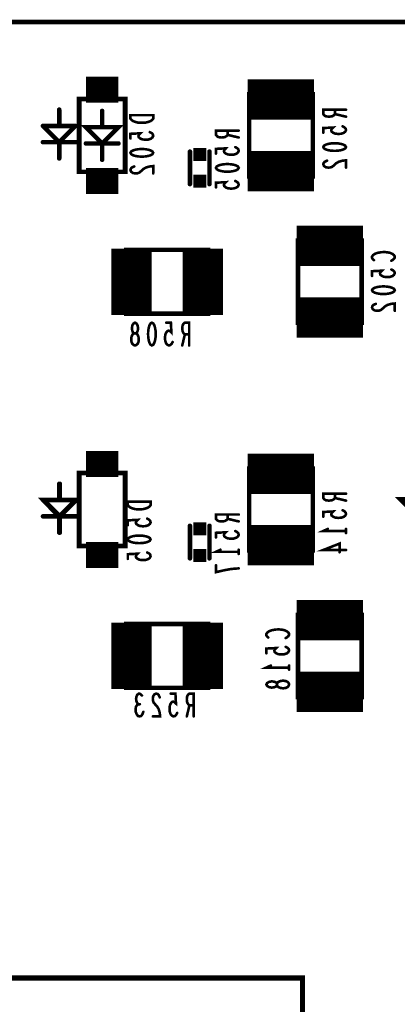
# Model space of a CAD drawing. Extents: x 0 to 8.86, y -3.29 to 6.3.
# Tile 76 of 129: x 4.15 to 4.73, y 4.79 to 6.3. Entities that reach past the tile are written whole.
import ezdxf

# ---------------------------------------------------------------- set-up
doc = ezdxf.new("R2010")
doc.units = 0
doc.layers.get('0').update_dxf_attribs({"color": 3, "linetype": 'CONTINUOUS'})

# ---------------------------------------------------------------- blocks, each defined once
blk = doc.blocks.new('PAD_S1')
at = {"const_width": 1}
blk.add_lwpolyline([(-0.5, 0), (0.5, 0)], dxfattribs=at)
blk = doc.blocks.new('PAD_R1')
at = {"const_width": 0.5}
blk.add_lwpolyline([(0.25, 0, 1), (-0.25, 0, 1)], format="xyb", close=True, dxfattribs=at)

msp = doc.modelspace()

# ---------------------------------------------------------------- linework, layer by layer
for points, const_width in [([(0, 0), (0, 6.29921), (8.85827, 6.29921), (8.85827, 0)], 0.007), ([(4.501, 6.062), (4.501, 6.188), (4.599, 6.188), (4.599, 6.062), (4.501, 6.062), (4.501, 6.188), (4.599, 6.188), (4.599, 6.062)], 0.007), ([(4.2395, 6.181), (4.3105, 6.181), (4.3105, 6.069), (4.2395, 6.069)], 0.007), ([(4.3535, 6.156), (4.3185, 6.156), (4.3185, 6.15066), (4.32025, 6.14853), (4.32258, 6.14693), (4.32608, 6.1456), (4.33017, 6.14453), (4.336, 6.14426), (4.34183, 6.14453), (4.34592, 6.1456), (4.34942, 6.14693), (4.35175, 6.14853), (4.3535, 6.15066)], 0.004), ([(4.615, 6.107), (4.61617, 6.10913), (4.61908, 6.11073), (4.62258, 6.1118), (4.62725, 6.1126), (4.6325, 6.11287), (4.63775, 6.1126), (4.64242, 6.1118), (4.64592, 6.11073), (4.64883, 6.10913), (4.65, 6.107), (4.64883, 6.10487), (4.64592, 6.10327), (4.64242, 6.1022), (4.63775, 6.1014), (4.6325, 6.10113), (4.62725, 6.1014), (4.62258, 6.1022), (4.61908, 6.10327), (4.61617, 6.10487)], 0.004), ([(4.3185, 6.09813), (4.31967, 6.10026), (4.32258, 6.10186), (4.32608, 6.10293), (4.33075, 6.10373), (4.336, 6.104), (4.34125, 6.10373), (4.34592, 6.10293), (4.34942, 6.10186), (4.35233, 6.10026), (4.3535, 6.09813), (4.35233, 6.096), (4.34942, 6.0944), (4.34592, 6.09333), (4.34125, 6.09253), (4.336, 6.09226), (4.33075, 6.09253), (4.32608, 6.09333), (4.32258, 6.0944), (4.31967, 6.096)], 0.004), ([(4.45, 6.075), (4.45117, 6.07713), (4.45408, 6.07873), (4.45758, 6.0798), (4.46225, 6.0806), (4.4675, 6.08087), (4.47275, 6.0806), (4.47742, 6.0798), (4.48092, 6.07873), (4.48383, 6.07713), (4.485, 6.075), (4.48383, 6.07287), (4.48092, 6.07127), (4.47742, 6.0702), (4.47275, 6.0694), (4.4675, 6.06913), (4.46225, 6.0694), (4.45758, 6.0702), (4.45408, 6.07127), (4.45117, 6.07287)], 0.004), ([(4.576, 5.837), (4.576, 5.963), (4.674, 5.963), (4.674, 5.837), (4.576, 5.837), (4.576, 5.963), (4.674, 5.963), (4.674, 5.837)], 0.007), ([(4.312, 5.949), (4.438, 5.949), (4.438, 5.851), (4.312, 5.851), (4.312, 5.949), (4.438, 5.949), (4.438, 5.851), (4.312, 5.851)], 0.007), ([(4.69, 5.887), (4.69117, 5.88913), (4.69408, 5.89073), (4.69758, 5.8918), (4.70225, 5.8926), (4.7075, 5.89287), (4.71275, 5.8926), (4.71742, 5.8918), (4.72092, 5.89073), (4.72383, 5.88913), (4.725, 5.887), (4.72383, 5.88487), (4.72092, 5.88327), (4.71742, 5.8822), (4.71275, 5.8814), (4.7075, 5.88113), (4.70225, 5.8814), (4.69758, 5.8822), (4.69408, 5.88327), (4.69117, 5.88487)], 0.004), ([(4.3255, 5.80213), (4.32363, 5.80271), (4.3215, 5.80446), (4.32017, 5.80738), (4.31963, 5.81146), (4.32017, 5.81555), (4.32177, 5.81905), (4.32417, 5.8208), (4.32683, 5.8208), (4.32843, 5.82196), (4.32977, 5.82488), (4.3303, 5.82896), (4.3295, 5.83305), (4.32763, 5.83596), (4.3255, 5.83713), (4.32337, 5.83596), (4.3215, 5.83305), (4.3207, 5.82896), (4.32123, 5.82488), (4.32257, 5.82196), (4.32417, 5.8208), (4.32683, 5.8208), (4.32923, 5.81905), (4.33083, 5.81555), (4.33137, 5.81146), (4.33083, 5.80738), (4.3295, 5.80446), (4.32737, 5.80271)], 0.004), ([(4.3515, 5.83713), (4.35363, 5.83596), (4.35523, 5.83305), (4.3563, 5.82955), (4.3571, 5.82488), (4.35737, 5.81963), (4.3571, 5.81438), (4.3563, 5.80971), (4.35523, 5.80621), (4.35363, 5.8033), (4.3515, 5.80213), (4.34937, 5.8033), (4.34777, 5.80621), (4.3467, 5.80971), (4.3459, 5.81438), (4.34563, 5.81963), (4.3459, 5.82488), (4.3467, 5.82955), (4.34777, 5.83305), (4.34937, 5.83596)], 0.004), ([(4.501, 5.487), (4.501, 5.613), (4.599, 5.613), (4.599, 5.487), (4.501, 5.487), (4.501, 5.613), (4.599, 5.613), (4.599, 5.487)], 0.007), ([(4.2395, 5.606), (4.3105, 5.606), (4.3105, 5.494), (4.2395, 5.494)], 0.007), ([(4.3495, 5.562), (4.3145, 5.562), (4.3145, 5.55666), (4.31625, 5.55453), (4.31858, 5.55293), (4.32208, 5.5516), (4.32617, 5.55053), (4.332, 5.55026), (4.33783, 5.55053), (4.34192, 5.5516), (4.34542, 5.55293), (4.34775, 5.55453), (4.3495, 5.55666)], 0.004), ([(4.3145, 5.50413), (4.31567, 5.50626), (4.31858, 5.50786), (4.32208, 5.50893), (4.32675, 5.50973), (4.332, 5.51), (4.33725, 5.50973), (4.34192, 5.50893), (4.34542, 5.50786), (4.34833, 5.50626), (4.3495, 5.50413), (4.34833, 5.502), (4.34542, 5.5004), (4.34192, 5.49933), (4.33725, 5.49853), (4.332, 5.49826), (4.32675, 5.49853), (4.32208, 5.49933), (4.31858, 5.5004), (4.31567, 5.502)], 0.004), ([(4.576, 5.262), (4.576, 5.388), (4.674, 5.388), (4.674, 5.262), (4.576, 5.262), (4.576, 5.388), (4.674, 5.388), (4.674, 5.262)], 0.007), ([(4.312, 5.374), (4.438, 5.374), (4.438, 5.276), (4.312, 5.276), (4.312, 5.374), (4.438, 5.374), (4.438, 5.276), (4.312, 5.276)], 0.007), ([(4.5625, 5.28113), (4.56192, 5.27926), (4.56017, 5.27713), (4.55725, 5.2758), (4.55317, 5.27526), (4.54908, 5.2758), (4.54558, 5.2774), (4.54383, 5.2798), (4.54383, 5.28246), (4.54267, 5.28406), (4.53975, 5.2854), (4.53567, 5.28593), (4.53158, 5.28513), (4.52867, 5.28326), (4.5275, 5.28113), (4.52867, 5.279), (4.53158, 5.27713), (4.53567, 5.27633), (4.53975, 5.27686), (4.54267, 5.2782), (4.54383, 5.2798), (4.54383, 5.28246), (4.54558, 5.28486), (4.54908, 5.28646), (4.55317, 5.287), (4.55725, 5.28646), (4.56017, 5.28513), (4.56192, 5.283)], 0.004), ([(4.58299, 4.58), (4.58299, 4.83), (3.31701, 4.83), (3.31701, 4.58)], 0.00799)]:
    msp.add_lwpolyline(points, close=True, dxfattribs=dict(const_width=const_width))
for points, const_width in [([(4.25, 6.195), (4.3, 6.195)], 0.04), ([(4.499, 6.18), (4.601, 6.18)], 0.062), ([(4.24, 6.181), (4.24, 6.069)], 0.007), ([(4.31, 6.069), (4.31, 6.181)], 0.007), ([(4.209, 6.1645), (4.209, 6.1395)], 0.007), ([(4.275, 6.1625), (4.275, 6.1375), (4.25, 6.1375), (4.275, 6.1125), (4.3, 6.1375), (4.275, 6.1375)], 0.007), ([(4.65, 6.16433), (4.615, 6.16433), (4.615, 6.15767), (4.61675, 6.15553), (4.61908, 6.1542), (4.62375, 6.15367), (4.62842, 6.1542), (4.63133, 6.1558), (4.63308, 6.15767), (4.63308, 6.16433)], 0.004), ([(4.63308, 6.15767), (4.65, 6.15367)], 0.004), ([(4.184, 6.1395), (4.209, 6.1145)], 0.007), ([(4.209, 6.1395), (4.184, 6.1395)], 0.007), ([(4.209, 6.1145), (4.234, 6.1395)], 0.007), ([(4.234, 6.1395), (4.209, 6.1395)], 0.007), ([(4.34825, 6.13), (4.35117, 6.1284), (4.35292, 6.12653), (4.3535, 6.12413), (4.35233, 6.12173), (4.35, 6.11986), (4.34592, 6.11853), (4.34125, 6.11826), (4.33658, 6.1188), (4.33367, 6.12013), (4.33133, 6.122), (4.33075, 6.12386), (4.33133, 6.12573), (4.33367, 6.12813), (4.3185, 6.12733), (4.3185, 6.12013)], 0.004), ([(4.485, 6.13233), (4.45, 6.13233), (4.45, 6.12567), (4.45175, 6.12353), (4.45408, 6.1222), (4.45875, 6.12167), (4.46342, 6.1222), (4.46633, 6.1238), (4.46808, 6.12567), (4.46808, 6.13233)], 0.004), ([(4.64475, 6.13887), (4.64767, 6.13727), (4.64942, 6.1354), (4.65, 6.133), (4.64883, 6.1306), (4.6465, 6.12873), (4.64242, 6.1274), (4.63775, 6.12713), (4.63308, 6.12767), (4.63017, 6.129), (4.62783, 6.13087), (4.62725, 6.13273), (4.62783, 6.1346), (4.63017, 6.137), (4.615, 6.1362), (4.615, 6.129)], 0.004), ([(4.184, 6.1145), (4.234, 6.1145)], 0.007), ([(4.209, 6.1145), (4.209, 6.0895)], 0.007), ([(4.25, 6.1125), (4.3, 6.1125)], 0.007), ([(4.275, 6.1125), (4.275, 6.0875)], 0.007), ([(4.46808, 6.12567), (4.485, 6.12167)], 0.004), ([(4.41, 6.05), (4.41, 6.1)], 0.007), ([(4.41, 6.05), (4.41, 6.1)], 0.007), ([(4.44, 6.05), (4.44, 6.1)], 0.007), ([(4.44, 6.05), (4.44, 6.1)], 0.007), ([(4.47975, 6.10687), (4.48267, 6.10527), (4.48442, 6.1034), (4.485, 6.101), (4.48383, 6.0986), (4.4815, 6.09673), (4.47742, 6.0954), (4.47275, 6.09513), (4.46808, 6.09567), (4.46517, 6.097), (4.46283, 6.09887), (4.46225, 6.10073), (4.46283, 6.1026), (4.46517, 6.105), (4.45, 6.1042), (4.45, 6.097)], 0.004), ([(4.499, 6.07), (4.601, 6.07)], 0.062), ([(4.62083, 6.08607), (4.61733, 6.08447), (4.61558, 6.0826), (4.615, 6.08047), (4.61617, 6.0778), (4.61908, 6.07593), (4.62258, 6.0754), (4.62608, 6.07567), (4.629, 6.07673), (4.63483, 6.08207), (4.63892, 6.08447), (4.64475, 6.08607), (4.65, 6.0866), (4.65, 6.0754)], 0.004), ([(4.25, 6.055), (4.3, 6.055)], 0.04), ([(4.32433, 6.0772), (4.32083, 6.0756), (4.31908, 6.07373), (4.3185, 6.0716), (4.31967, 6.06893), (4.32258, 6.06706), (4.32608, 6.06653), (4.32958, 6.0668), (4.3325, 6.06786), (4.33833, 6.0732), (4.34242, 6.0756), (4.34825, 6.0772), (4.3535, 6.07773), (4.3535, 6.06653)], 0.004), ([(4.47975, 6.05487), (4.48267, 6.05327), (4.48442, 6.0514), (4.485, 6.049), (4.48383, 6.0466), (4.4815, 6.04473), (4.47742, 6.0434), (4.47275, 6.04313), (4.46808, 6.04367), (4.46517, 6.045), (4.46283, 6.04687), (4.46225, 6.04873), (4.46283, 6.0506), (4.46517, 6.053), (4.45, 6.0522), (4.45, 6.045)], 0.004), ([(4.32, 5.849), (4.32, 5.951)], 0.062), ([(4.43, 5.849), (4.43, 5.951)], 0.062), ([(4.574, 5.955), (4.676, 5.955)], 0.062), ([(4.69292, 5.93313), (4.69117, 5.93473), (4.69, 5.9366), (4.69, 5.93873), (4.69175, 5.94113), (4.69467, 5.943), (4.69817, 5.94433), (4.704, 5.9454), (4.70925, 5.94567), (4.7145, 5.94513), (4.718, 5.94433), (4.7215, 5.94273), (4.72383, 5.94087), (4.725, 5.939), (4.725, 5.93713), (4.72383, 5.93527), (4.72208, 5.93367), (4.71975, 5.93233)], 0.004), ([(4.71975, 5.91887), (4.72267, 5.91727), (4.72442, 5.9154), (4.725, 5.913), (4.72383, 5.9106), (4.7215, 5.90873), (4.71742, 5.9074), (4.71275, 5.90713), (4.70808, 5.90767), (4.70517, 5.909), (4.70283, 5.91087), (4.70225, 5.91273), (4.70283, 5.9146), (4.70517, 5.917), (4.69, 5.9162), (4.69, 5.909)], 0.004), ([(4.574, 5.845), (4.676, 5.845)], 0.062), ([(4.69583, 5.86607), (4.69233, 5.86447), (4.69058, 5.8626), (4.69, 5.86047), (4.69117, 5.8578), (4.69408, 5.85593), (4.69758, 5.8554), (4.70108, 5.85567), (4.704, 5.85673), (4.70983, 5.86207), (4.71392, 5.86447), (4.71975, 5.86607), (4.725, 5.8666), (4.725, 5.8554)], 0.004), ([(4.38337, 5.80738), (4.38177, 5.80446), (4.3799, 5.80271), (4.3775, 5.80213), (4.3751, 5.8033), (4.37323, 5.80563), (4.3719, 5.80971), (4.37163, 5.81438), (4.37217, 5.81905), (4.3735, 5.82196), (4.37537, 5.8243), (4.37723, 5.82488), (4.3791, 5.8243), (4.3815, 5.82196), (4.3807, 5.83713), (4.3735, 5.83713)], 0.004), ([(4.40883, 5.80213), (4.40883, 5.83713), (4.40217, 5.83713), (4.40003, 5.83538), (4.3987, 5.83305), (4.39817, 5.82838), (4.3987, 5.82371), (4.4003, 5.8208), (4.40217, 5.81905), (4.40883, 5.81905)], 0.004), ([(4.40217, 5.81905), (4.39817, 5.80213)], 0.004), ([(4.25, 5.62), (4.3, 5.62)], 0.04), ([(4.499, 5.605), (4.601, 5.605)], 0.062), ([(4.24, 5.606), (4.24, 5.494)], 0.007), ([(4.31, 5.494), (4.31, 5.606)], 0.007), ([(4.21, 5.5895), (4.21, 5.5645), (4.185, 5.5645), (4.21, 5.5395), (4.235, 5.5645), (4.21, 5.5645)], 0.007), ([(4.209, 5.5895), (4.209, 5.5645)], 0.007), ([(4.759, 5.5905), (4.759, 5.5655), (4.734, 5.5655), (4.759, 5.5405), (4.784, 5.5655), (4.759, 5.5655)], 0.007), ([(4.65, 5.57433), (4.615, 5.57433), (4.615, 5.56767), (4.61675, 5.56553), (4.61908, 5.5642), (4.62375, 5.56367), (4.62842, 5.5642), (4.63133, 5.5658), (4.63308, 5.56767), (4.63308, 5.57433)], 0.004), ([(4.63308, 5.56767), (4.65, 5.56367)], 0.004), ([(4.184, 5.5645), (4.209, 5.5395)], 0.007), ([(4.209, 5.5645), (4.184, 5.5645)], 0.007), ([(4.209, 5.5395), (4.234, 5.5645)], 0.007), ([(4.234, 5.5645), (4.209, 5.5645)], 0.007), ([(4.184, 5.5395), (4.234, 5.5395)], 0.007), ([(4.185, 5.5395), (4.235, 5.5395)], 0.007), ([(4.209, 5.5395), (4.209, 5.5145)], 0.007), ([(4.21, 5.5395), (4.21, 5.5145)], 0.007), ([(4.34425, 5.536), (4.34717, 5.5344), (4.34892, 5.53253), (4.3495, 5.53013), (4.34833, 5.52773), (4.346, 5.52586), (4.34192, 5.52453), (4.33725, 5.52426), (4.33258, 5.5248), (4.32967, 5.52613), (4.32733, 5.528), (4.32675, 5.52986), (4.32733, 5.53173), (4.32967, 5.53413), (4.3145, 5.53333), (4.3145, 5.52613)], 0.004), ([(4.485, 5.54233), (4.45, 5.54233), (4.45, 5.53567), (4.45175, 5.53353), (4.45408, 5.5322), (4.45875, 5.53167), (4.46342, 5.5322), (4.46633, 5.5338), (4.46808, 5.53567), (4.46808, 5.54233)], 0.004), ([(4.64475, 5.54887), (4.64767, 5.54727), (4.64942, 5.5454), (4.65, 5.543), (4.64883, 5.5406), (4.6465, 5.53873), (4.64242, 5.5374), (4.63775, 5.53713), (4.63308, 5.53767), (4.63017, 5.539), (4.62783, 5.54087), (4.62725, 5.54273), (4.62783, 5.5446), (4.63017, 5.547), (4.615, 5.5462), (4.615, 5.539)], 0.004), ([(4.41, 5.475), (4.41, 5.525)], 0.007), ([(4.41, 5.475), (4.41, 5.525)], 0.007), ([(4.44, 5.475), (4.44, 5.525)], 0.007), ([(4.44, 5.475), (4.44, 5.525)], 0.007), ([(4.46808, 5.53567), (4.485, 5.53167)], 0.004), ([(4.499, 5.495), (4.601, 5.495)], 0.062), ([(4.47975, 5.51687), (4.48267, 5.51527), (4.48442, 5.5134), (4.485, 5.511), (4.48383, 5.5086), (4.4815, 5.50673), (4.47742, 5.5054), (4.47275, 5.50513), (4.46808, 5.50567), (4.46517, 5.507), (4.46283, 5.50887), (4.46225, 5.51073), (4.46283, 5.5126), (4.46517, 5.515), (4.45, 5.5142), (4.45, 5.507)], 0.004), ([(4.65, 5.517), (4.615, 5.517), (4.622, 5.5202)], 0.004), ([(4.65, 5.5202), (4.65, 5.5138)], 0.004), ([(4.25, 5.48), (4.3, 5.48)], 0.04), ([(4.65, 5.4878), (4.615, 5.4878), (4.64008, 5.49767), (4.64008, 5.48433)], 0.004), ([(4.34425, 5.484), (4.34717, 5.4824), (4.34892, 5.48053), (4.3495, 5.47813), (4.34833, 5.47573), (4.346, 5.47386), (4.34192, 5.47253), (4.33725, 5.47226), (4.33258, 5.4728), (4.32967, 5.47413), (4.32733, 5.476), (4.32675, 5.47786), (4.32733, 5.47973), (4.32967, 5.48213), (4.3145, 5.48133), (4.3145, 5.47413)], 0.004), ([(4.485, 5.485), (4.45, 5.485), (4.457, 5.4882)], 0.004), ([(4.485, 5.4882), (4.485, 5.4818)], 0.004), ([(4.485, 5.45953), (4.47742, 5.459), (4.471, 5.4582), (4.46517, 5.45713), (4.45875, 5.4558), (4.45, 5.45367), (4.45, 5.46433)], 0.004), ([(4.32, 5.274), (4.32, 5.376)], 0.062), ([(4.43, 5.274), (4.43, 5.376)], 0.062), ([(4.574, 5.38), (4.676, 5.38)], 0.062), ([(4.53042, 5.35326), (4.52867, 5.35486), (4.5275, 5.35673), (4.5275, 5.35886), (4.52925, 5.36126), (4.53217, 5.36313), (4.53567, 5.36446), (4.5415, 5.36553), (4.54675, 5.3658), (4.552, 5.36526), (4.5555, 5.36446), (4.559, 5.36286), (4.56133, 5.361), (4.5625, 5.35913), (4.5625, 5.35726), (4.56133, 5.3554), (4.55958, 5.3538), (4.55725, 5.35246)], 0.004), ([(4.55725, 5.339), (4.56017, 5.3374), (4.56192, 5.33553), (4.5625, 5.33313), (4.56133, 5.33073), (4.559, 5.32886), (4.55492, 5.32753), (4.55025, 5.32726), (4.54558, 5.3278), (4.54267, 5.32913), (4.54033, 5.331), (4.53975, 5.33286), (4.54033, 5.33473), (4.54267, 5.33713), (4.5275, 5.33633), (4.5275, 5.32913)], 0.004), ([(4.5625, 5.30713), (4.5275, 5.30713), (4.5345, 5.31033)], 0.004), ([(4.5625, 5.31033), (4.5625, 5.30393)], 0.004), ([(4.574, 5.27), (4.676, 5.27)], 0.062), ([(4.33063, 5.2508), (4.32903, 5.25255), (4.3277, 5.25546), (4.32717, 5.25896), (4.3277, 5.26246), (4.32903, 5.26538), (4.33143, 5.26713), (4.33383, 5.26655), (4.33623, 5.26421)], 0.004), ([(4.36357, 5.2613), (4.36197, 5.2648), (4.3601, 5.26655), (4.35797, 5.26713), (4.3553, 5.26596), (4.35343, 5.26305), (4.3529, 5.25955), (4.35317, 5.25605), (4.35423, 5.25313), (4.35957, 5.2473), (4.36197, 5.24321), (4.36357, 5.23738), (4.3641, 5.23213), (4.3529, 5.23213)], 0.004), ([(4.39037, 5.23738), (4.38877, 5.23446), (4.3869, 5.23271), (4.3845, 5.23213), (4.3821, 5.2333), (4.38023, 5.23563), (4.3789, 5.23971), (4.37863, 5.24438), (4.37917, 5.24905), (4.3805, 5.25196), (4.38237, 5.2543), (4.38423, 5.25488), (4.3861, 5.2543), (4.3885, 5.25196), (4.3877, 5.26713), (4.3805, 5.26713)], 0.004), ([(4.41583, 5.23213), (4.41583, 5.26713), (4.40917, 5.26713), (4.40703, 5.26538), (4.4057, 5.26305), (4.40517, 5.25838), (4.4057, 5.25371), (4.4073, 5.2508), (4.40917, 5.24905), (4.41583, 5.24905)], 0.004), ([(4.33837, 5.23913), (4.33677, 5.23505), (4.33463, 5.23271), (4.33223, 5.23213), (4.3301, 5.23271), (4.32797, 5.23563), (4.32663, 5.23913), (4.32637, 5.24263), (4.3269, 5.24671), (4.32877, 5.24963), (4.33063, 5.2508), (4.33303, 5.2508)], 0.004), ([(4.40917, 5.24905), (4.40517, 5.23213)], 0.004)]:
    msp.add_lwpolyline(points, dxfattribs=dict(const_width=const_width))

# ---------------------------------------------------------------- block references
for name, p, xscale, yscale in [('PAD_R1', (4.24, 6.181), 0.007, 0.007), ('PAD_R1', (4.31, 6.181), 0.007, 0.007), ('PAD_R1', (4.209, 6.1645), 0.007, 0.007), ('PAD_R1', (4.275, 6.1625), 0.007, 0.007), ('PAD_R1', (4.63308, 6.16433), 0.004, 0.004), ('PAD_R1', (4.63308, 6.15767), 0.004, 0.004), ('PAD_R1', (4.65, 6.16433), 0.004, 0.004), ('PAD_R1', (4.184, 6.1395), 0.007, 0.007), ('PAD_R1', (4.184, 6.1395), 0.007, 0.007), ('PAD_R1', (4.209, 6.1395), 0.007, 0.007), ('PAD_R1', (4.209, 6.1395), 0.007, 0.007), ('PAD_R1', (4.209, 6.1395), 0.007, 0.007), ('PAD_R1', (4.234, 6.1395), 0.007, 0.007), ('PAD_R1', (4.234, 6.1395), 0.007, 0.007), ('PAD_R1', (4.65, 6.15367), 0.004, 0.004), ('PAD_R1', (4.275, 6.1375), 0.007, 0.007), ('PAD_R1', (4.34825, 6.13), 0.004, 0.004), ('PAD_R1', (4.46808, 6.13233), 0.004, 0.004), ('PAD_R1', (4.485, 6.13233), 0.004, 0.004), ('PAD_R1', (4.615, 6.129), 0.004, 0.004), ('PAD_R1', (4.64475, 6.13887), 0.004, 0.004), ('PAD_R1', (4.184, 6.1145), 0.007, 0.007), ('PAD_R1', (4.209, 6.1145), 0.007, 0.007), ('PAD_R1', (4.209, 6.1145), 0.007, 0.007), ('PAD_R1', (4.209, 6.1145), 0.007, 0.007), ('PAD_R1', (4.234, 6.1145), 0.007, 0.007), ('PAD_R1', (4.25, 6.1125), 0.007, 0.007), ('PAD_R1', (4.275, 6.1125), 0.007, 0.007), ('PAD_R1', (4.3, 6.1125), 0.007, 0.007), ('PAD_R1', (4.3185, 6.12013), 0.004, 0.004), ('PAD_R1', (4.46808, 6.12567), 0.004, 0.004), ('PAD_R1', (4.485, 6.12167), 0.004, 0.004), ('PAD_S1', (4.425, 6.0955), 0.02, 0.02), ('PAD_R1', (4.41, 6.1), 0.007, 0.007), ('PAD_R1', (4.41, 6.1), 0.007, 0.007), ('PAD_R1', (4.44, 6.1), 0.007, 0.007), ('PAD_R1', (4.44, 6.1), 0.007, 0.007), ('PAD_R1', (4.45, 6.097), 0.004, 0.004), ('PAD_R1', (4.47975, 6.10687), 0.004, 0.004), ('PAD_R1', (4.209, 6.0895), 0.007, 0.007), ('PAD_R1', (4.275, 6.0875), 0.007, 0.007), ('PAD_R1', (4.62083, 6.08607), 0.004, 0.004), ('PAD_R1', (4.24, 6.069), 0.007, 0.007), ('PAD_R1', (4.31, 6.069), 0.007, 0.007), ('PAD_R1', (4.32433, 6.0772), 0.004, 0.004), ('PAD_R1', (4.3535, 6.06653), 0.004, 0.004), ('PAD_R1', (4.65, 6.0754), 0.004, 0.004), ('PAD_S1', (4.425, 6.0545), 0.02, 0.02), ('PAD_R1', (4.41, 6.05), 0.007, 0.007), ('PAD_R1', (4.41, 6.05), 0.007, 0.007), ('PAD_R1', (4.44, 6.05), 0.007, 0.007), ('PAD_R1', (4.44, 6.05), 0.007, 0.007), ('PAD_R1', (4.47975, 6.05487), 0.004, 0.004), ('PAD_R1', (4.45, 6.045), 0.004, 0.004), ('PAD_R1', (4.69292, 5.93313), 0.004, 0.004), ('PAD_R1', (4.71975, 5.93233), 0.004, 0.004), ('PAD_R1', (4.71975, 5.91887), 0.004, 0.004), ('PAD_R1', (4.69, 5.909), 0.004, 0.004), ('PAD_R1', (4.69583, 5.86607), 0.004, 0.004), ('PAD_R1', (4.725, 5.8554), 0.004, 0.004), ('PAD_R1', (4.3735, 5.83713), 0.004, 0.004), ('PAD_R1', (4.40217, 5.81905), 0.004, 0.004), ('PAD_R1', (4.40883, 5.81905), 0.004, 0.004), ('PAD_R1', (4.38337, 5.80738), 0.004, 0.004), ('PAD_R1', (4.39817, 5.80213), 0.004, 0.004), ('PAD_R1', (4.40883, 5.80213), 0.004, 0.004), ('PAD_R1', (4.24, 5.606), 0.007, 0.007), ('PAD_R1', (4.31, 5.606), 0.007, 0.007), ('PAD_R1', (4.209, 5.5895), 0.007, 0.007), ('PAD_R1', (4.21, 5.5895), 0.007, 0.007), ('PAD_R1', (4.63308, 5.57433), 0.004, 0.004), ('PAD_R1', (4.63308, 5.56767), 0.004, 0.004), ('PAD_R1', (4.65, 5.57433), 0.004, 0.004), ('PAD_R1', (4.184, 5.5645), 0.007, 0.007), ('PAD_R1', (4.184, 5.5645), 0.007, 0.007), ('PAD_R1', (4.209, 5.5645), 0.007, 0.007), ('PAD_R1', (4.209, 5.5645), 0.007, 0.007), ('PAD_R1', (4.209, 5.5645), 0.007, 0.007), ('PAD_R1', (4.21, 5.5645), 0.007, 0.007), ('PAD_R1', (4.234, 5.5645), 0.007, 0.007), ('PAD_R1', (4.234, 5.5645), 0.007, 0.007), ('PAD_R1', (4.65, 5.56367), 0.004, 0.004), ('PAD_R1', (4.184, 5.5395), 0.007, 0.007), ('PAD_R1', (4.185, 5.5395), 0.007, 0.007), ('PAD_R1', (4.209, 5.5395), 0.007, 0.007), ('PAD_R1', (4.209, 5.5395), 0.007, 0.007), ('PAD_R1', (4.209, 5.5395), 0.007, 0.007), ('PAD_R1', (4.21, 5.5395), 0.007, 0.007), ('PAD_R1', (4.234, 5.5395), 0.007, 0.007), ('PAD_R1', (4.235, 5.5395), 0.007, 0.007), ('PAD_R1', (4.34425, 5.536), 0.004, 0.004), ('PAD_R1', (4.46808, 5.54233), 0.004, 0.004), ('PAD_R1', (4.485, 5.54233), 0.004, 0.004), ('PAD_R1', (4.615, 5.539), 0.004, 0.004), ('PAD_R1', (4.64475, 5.54887), 0.004, 0.004), ('PAD_R1', (4.3145, 5.52613), 0.004, 0.004), ('PAD_S1', (4.425, 5.5205), 0.02, 0.02), ('PAD_R1', (4.41, 5.525), 0.007, 0.007), ('PAD_R1', (4.41, 5.525), 0.007, 0.007), ('PAD_R1', (4.44, 5.525), 0.007, 0.007), ('PAD_R1', (4.44, 5.525), 0.007, 0.007), ('PAD_R1', (4.46808, 5.53567), 0.004, 0.004), ('PAD_R1', (4.485, 5.53167), 0.004, 0.004), ('PAD_R1', (4.209, 5.5145), 0.007, 0.007), ('PAD_R1', (4.21, 5.5145), 0.007, 0.007), ('PAD_R1', (4.45, 5.507), 0.004, 0.004), ('PAD_R1', (4.47975, 5.51687), 0.004, 0.004), ('PAD_R1', (4.622, 5.5202), 0.004, 0.004), ('PAD_R1', (4.65, 5.5202), 0.004, 0.004), ('PAD_R1', (4.65, 5.517), 0.004, 0.004), ('PAD_R1', (4.65, 5.5138), 0.004, 0.004), ('PAD_R1', (4.24, 5.494), 0.007, 0.007), ('PAD_R1', (4.31, 5.494), 0.007, 0.007), ('PAD_R1', (4.34425, 5.484), 0.004, 0.004), ('PAD_S1', (4.425, 5.4795), 0.02, 0.02), ('PAD_R1', (4.41, 5.475), 0.007, 0.007), ('PAD_R1', (4.41, 5.475), 0.007, 0.007), ('PAD_R1', (4.44, 5.475), 0.007, 0.007), ('PAD_R1', (4.44, 5.475), 0.007, 0.007), ('PAD_R1', (4.457, 5.4882), 0.004, 0.004), ('PAD_R1', (4.485, 5.4882), 0.004, 0.004), ('PAD_R1', (4.485, 5.485), 0.004, 0.004), ('PAD_R1', (4.485, 5.4818), 0.004, 0.004), ('PAD_R1', (4.64008, 5.48433), 0.004, 0.004), ('PAD_R1', (4.65, 5.4878), 0.004, 0.004), ('PAD_R1', (4.3145, 5.47413), 0.004, 0.004), ('PAD_R1', (4.45, 5.46433), 0.004, 0.004), ('PAD_R1', (4.485, 5.45953), 0.004, 0.004), ('PAD_R1', (4.53042, 5.35326), 0.004, 0.004), ('PAD_R1', (4.55725, 5.35246), 0.004, 0.004), ('PAD_R1', (4.5275, 5.32913), 0.004, 0.004), ('PAD_R1', (4.55725, 5.339), 0.004, 0.004), ('PAD_R1', (4.5345, 5.31033), 0.004, 0.004), ('PAD_R1', (4.5625, 5.31033), 0.004, 0.004), ('PAD_R1', (4.5625, 5.30713), 0.004, 0.004), ('PAD_R1', (4.5625, 5.30393), 0.004, 0.004), ('PAD_R1', (4.33623, 5.26421), 0.004, 0.004), ('PAD_R1', (4.3805, 5.26713), 0.004, 0.004), ('PAD_R1', (4.33063, 5.2508), 0.004, 0.004), ('PAD_R1', (4.33303, 5.2508), 0.004, 0.004), ('PAD_R1', (4.36357, 5.2613), 0.004, 0.004), ('PAD_R1', (4.40917, 5.24905), 0.004, 0.004), ('PAD_R1', (4.41583, 5.24905), 0.004, 0.004), ('PAD_R1', (4.33837, 5.23913), 0.004, 0.004), ('PAD_R1', (4.39037, 5.23738), 0.004, 0.004), ('PAD_R1', (4.3529, 5.23213), 0.004, 0.004), ('PAD_R1', (4.40517, 5.23213), 0.004, 0.004), ('PAD_R1', (4.41583, 5.23213), 0.004, 0.004)]:
    msp.add_blockref(name, p, dxfattribs=dict(xscale=xscale, yscale=yscale))

doc.saveas('drawing.dxf')
